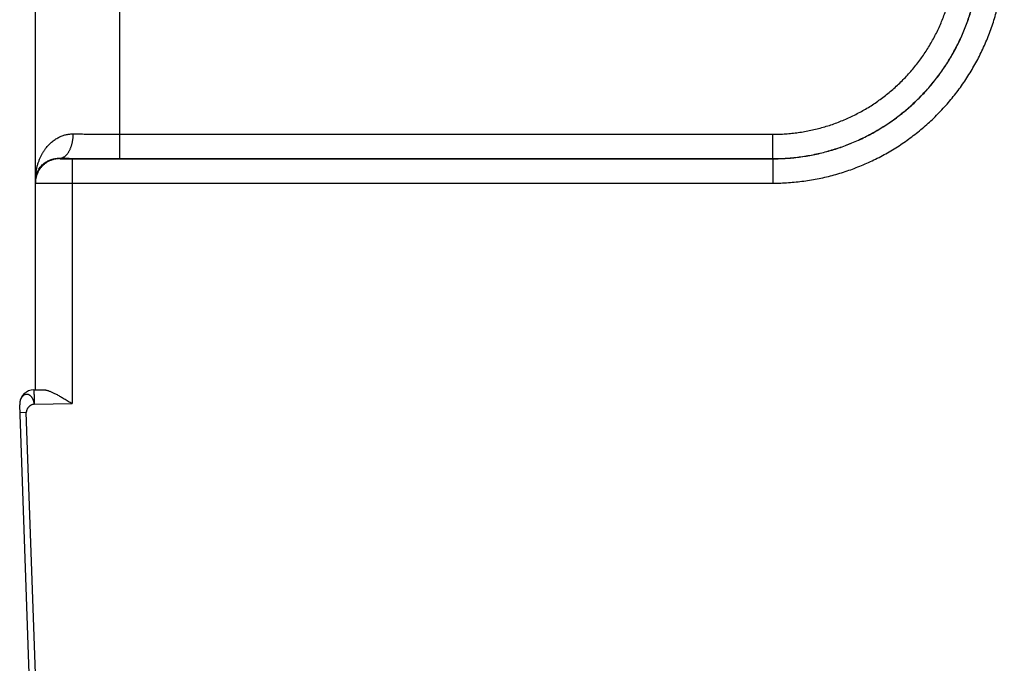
# Model space of a CAD drawing. Header units: inches. Extents: x 0 to 34, y 0 to 22.
# Tile 93 of 126: x 24.801 to 25.609, y 10.97 to 11.498. Entities that reach past the tile are written whole.
import ezdxf

# ---------------------------------------------------------------- set-up
doc = ezdxf.new("R2010")
doc.units = ezdxf.units.IN
doc.header["$LTSCALE"] = 1.87
doc.header["$MEASUREMENT"] = 0
doc.layers.get('0').update_dxf_attribs({"linetype": 'CONTINUOUS'})

msp = doc.modelspace()

# ---------------------------------------------------------------- linework, layer by layer
at = {"color": 7, "linetype": 'CONTINUOUS'}
for p, q in [((24.81354, 11.19425), (24.81354, 18.90829)), ((24.88293, 11.40401), (24.88293, 12.00449)), ((24.88293, 11.40401), (25.41906, 11.40393)), ((24.83354, 11.38428), (24.83354, 11.38394)), ((24.84363, 11.38376), (25.41897, 11.38385)), ((24.88275, 11.38402), (25.41888, 11.38393)), ((25.41897, 11.38385), (25.41888, 11.38393)), ((24.8438, 11.36376), (25.41914, 11.36385)), ((24.8438, 11.36376), (24.8438, 11.18297)), ((24.81226, 11.19423), (24.81984, 11.19436)), ((24.80864, 10.9536), (24.80066, 11.18201)), ((24.81257, 11.18242), (24.8438, 11.18297)), ((24.80605, 11.1755), (24.80089, 11.17532)), ((24.8138, 10.95378), (24.80605, 11.1755))]:
    msp.add_line(p, q, dxfattribs=at)
msp.add_arc((24.81246, 11.18242), 0.01181, 91, 174.41656, dxfattribs=at)
for points, knots in [([(25.41888, 11.38393), (25.42082, 11.38393), (25.42469, 11.384), (25.43049, 11.3843), (25.43628, 11.38479), (25.44205, 11.38548), (25.44779, 11.38637), (25.45349, 11.38746), (25.45916, 11.38873), (25.46477, 11.39021), (25.47034, 11.39187), (25.47584, 11.39372), (25.48128, 11.39576), (25.48664, 11.39798), (25.49193, 11.40038), (25.49713, 11.40296), (25.50223, 11.40572), (25.50724, 11.40865), (25.51215, 11.41175), (25.51695, 11.41501), (25.52163, 11.41844), (25.52619, 11.42203), (25.53063, 11.42576), (25.53494, 11.42965), (25.53911, 11.43368), (25.54315, 11.43785), (25.54703, 11.44216), (25.55077, 11.4466), (25.55436, 11.45116), (25.55778, 11.45584), (25.56105, 11.46064), (25.56415, 11.46554), (25.56708, 11.47055), (25.56984, 11.47566), (25.57242, 11.48086), (25.57483, 11.48614), (25.57705, 11.4915), (25.57909, 11.49694), (25.58094, 11.50244), (25.5826, 11.50801), (25.58407, 11.51362), (25.58535, 11.51929), (25.58644, 11.52499), (25.58733, 11.53073), (25.58802, 11.53649), (25.58851, 11.54228), (25.58881, 11.54808), (25.58888, 11.55195), (25.58888, 11.55389)], [0, 0, 0, 0, 0.021764, 0.043521, 0.065272, 0.08702, 0.108765, 0.130509, 0.152255, 0.174001, 0.195747, 0.217494, 0.239242, 0.260988, 0.282728, 0.304464, 0.326196, 0.347929, 0.369662, 0.391394, 0.413123, 0.43485, 0.456576, 0.478303, 0.50003, 0.521759, 0.543487, 0.565215, 0.586943, 0.608672, 0.630403, 0.652136, 0.673868, 0.695599, 0.717332, 0.73907, 0.760812, 0.782557, 0.8043, 0.826043, 0.847784, 0.869525, 0.891265, 0.913005, 0.934748, 0.956493, 0.978244, 1, 1, 1, 1]), ([(25.41897, 11.38385), (25.4209, 11.38385), (25.42477, 11.38392), (25.43057, 11.38421), (25.43636, 11.38471), (25.44212, 11.3854), (25.44786, 11.38629), (25.45356, 11.38738), (25.45922, 11.38866), (25.46484, 11.39013), (25.4704, 11.39179), (25.47591, 11.39364), (25.48134, 11.39568), (25.4867, 11.3979), (25.49198, 11.40031), (25.49718, 11.40289), (25.50229, 11.40565), (25.5073, 11.40858), (25.5122, 11.41168), (25.517, 11.41495), (25.52168, 11.41837), (25.52624, 11.42196), (25.53068, 11.4257), (25.53498, 11.42958), (25.53916, 11.43362), (25.54319, 11.43779), (25.54707, 11.4421), (25.55081, 11.44653), (25.5544, 11.4511), (25.55782, 11.45578), (25.56109, 11.46058), (25.56419, 11.46549), (25.56712, 11.4705), (25.56988, 11.4756), (25.57246, 11.4808), (25.57486, 11.48609), (25.57709, 11.49145), (25.57912, 11.49689), (25.58098, 11.50239), (25.58264, 11.50796), (25.58411, 11.51358), (25.58539, 11.51924), (25.58647, 11.52495), (25.58736, 11.53069), (25.58805, 11.53646), (25.58855, 11.54224), (25.58885, 11.54804), (25.58891, 11.55192), (25.58891, 11.55385)], [0, 0, 0, 0, 0.021747, 0.043492, 0.065235, 0.086977, 0.10872, 0.130462, 0.152203, 0.173944, 0.195686, 0.217428, 0.239167, 0.260902, 0.282634, 0.304366, 0.3261, 0.347832, 0.369561, 0.391289, 0.413018, 0.434747, 0.456475, 0.478201, 0.499927, 0.521653, 0.54338, 0.565111, 0.586844, 0.608578, 0.630311, 0.652045, 0.673783, 0.695523, 0.717263, 0.739002, 0.760744, 0.782491, 0.804241, 0.82599, 0.847739, 0.869489, 0.89124, 0.912991, 0.934742, 0.956493, 0.978246, 1, 1, 1, 1]), ([(25.41906, 11.40393), (25.4208, 11.40393), (25.4243, 11.40399), (25.42954, 11.40427), (25.43476, 11.40472), (25.43996, 11.40536), (25.44513, 11.40618), (25.45027, 11.40718), (25.45537, 11.40836), (25.46043, 11.40971), (25.46544, 11.41124), (25.47039, 11.41295), (25.47528, 11.41482), (25.4801, 11.41687), (25.48485, 11.41908), (25.48951, 11.42146), (25.49409, 11.42399), (25.49858, 11.42669), (25.50297, 11.42954), (25.50726, 11.43254), (25.51144, 11.43569), (25.51551, 11.43899), (25.51946, 11.44242), (25.52328, 11.44599), (25.52699, 11.44969), (25.53056, 11.45352), (25.53399, 11.45747), (25.53729, 11.46154), (25.54044, 11.46572), (25.54344, 11.47001), (25.54629, 11.47439), (25.54899, 11.47888), (25.55152, 11.48346), (25.5539, 11.48812), (25.55611, 11.49287), (25.55816, 11.49769), (25.56004, 11.50258), (25.56174, 11.50753), (25.56327, 11.51253), (25.56463, 11.51759), (25.56581, 11.52269), (25.5668, 11.52782), (25.56762, 11.53299), (25.56826, 11.53819), (25.56872, 11.54341), (25.56899, 11.54864), (25.56906, 11.55214), (25.56906, 11.55389)], [0, 0, 0, 0, 0.022264, 0.044519, 0.066763, 0.088997, 0.111222, 0.13344, 0.155656, 0.177873, 0.200095, 0.222322, 0.244552, 0.266782, 0.289008, 0.311228, 0.333445, 0.355661, 0.377878, 0.400093, 0.422309, 0.444524, 0.46674, 0.488955, 0.511171, 0.533387, 0.555601, 0.577815, 0.600028, 0.622242, 0.644455, 0.666668, 0.688881, 0.711095, 0.733314, 0.755539, 0.777763, 0.799984, 0.822199, 0.844409, 0.866617, 0.888827, 0.911044, 0.933271, 0.955506, 0.977749, 1, 1, 1, 1]), ([(25.41914, 11.36385), (25.42126, 11.36385), (25.42549, 11.36392), (25.43183, 11.36424), (25.43816, 11.36477), (25.44447, 11.36552), (25.45075, 11.36647), (25.45699, 11.36763), (25.46319, 11.369), (25.46934, 11.37058), (25.47543, 11.37236), (25.48146, 11.37434), (25.48743, 11.37652), (25.49331, 11.37891), (25.49912, 11.38148), (25.50483, 11.38425), (25.51045, 11.38721), (25.51596, 11.39036), (25.52137, 11.39368), (25.52666, 11.39719), (25.53183, 11.40087), (25.53688, 11.40472), (25.5418, 11.40874), (25.54657, 11.41292), (25.55121, 11.41726), (25.5557, 11.42175), (25.56004, 11.42638), (25.56421, 11.43116), (25.56823, 11.43608), (25.57208, 11.44113), (25.57576, 11.4463), (25.57927, 11.4516), (25.58259, 11.45701), (25.58574, 11.46252), (25.5887, 11.46814), (25.59146, 11.47386), (25.59404, 11.47966), (25.59642, 11.48555), (25.5986, 11.49151), (25.60059, 11.49755), (25.60237, 11.50364), (25.60394, 11.50979), (25.60531, 11.516), (25.60647, 11.52224), (25.60742, 11.52852), (25.60816, 11.53483), (25.60869, 11.54116), (25.60901, 11.5475), (25.60908, 11.55174), (25.60908, 11.55385)], [0, 0, 0, 0, 0.02128, 0.042562, 0.063843, 0.085122, 0.106397, 0.127668, 0.148939, 0.17021, 0.191486, 0.212766, 0.234046, 0.25532, 0.27659, 0.297861, 0.319134, 0.340409, 0.361682, 0.382954, 0.404227, 0.425499, 0.446772, 0.468045, 0.489318, 0.510591, 0.531865, 0.553139, 0.574413, 0.595688, 0.616963, 0.638238, 0.659514, 0.680793, 0.702072, 0.723347, 0.744621, 0.765899, 0.787183, 0.808469, 0.82975, 0.851027, 0.872303, 0.89358, 0.914861, 0.936146, 0.957433, 0.978719, 1, 1, 1, 1]), ([(24.81354, 11.36558), (24.81354, 11.36651), (24.81359, 11.36838), (24.81383, 11.37115), (24.81423, 11.37389), (24.81477, 11.37655), (24.81546, 11.37914), (24.81627, 11.38162), (24.81721, 11.38399), (24.81825, 11.38623), (24.81938, 11.38834), (24.8206, 11.39031), (24.82188, 11.39213), (24.82322, 11.39381), (24.8246, 11.39535), (24.82601, 11.39675), (24.82746, 11.39801), (24.82891, 11.39913), (24.83038, 11.40013), (24.83185, 11.401), (24.83332, 11.40176), (24.83478, 11.40241), (24.83623, 11.40295), (24.83767, 11.40339), (24.83909, 11.40374), (24.8405, 11.404), (24.8419, 11.40418), (24.84328, 11.40427), (24.84419, 11.40429), (24.84465, 11.40428)], [0, 0, 0, 0, 0.050921, 0.101537, 0.151662, 0.201116, 0.249693, 0.297183, 0.343424, 0.388313, 0.431756, 0.473715, 0.514178, 0.553129, 0.590606, 0.626661, 0.661338, 0.694707, 0.726856, 0.757857, 0.787793, 0.816757, 0.844844, 0.872134, 0.898717, 0.924689, 0.950154, 0.975219, 1, 1, 1, 1]), ([(24.83354, 11.38428), (24.83375, 11.38429), (24.83418, 11.38432), (24.83482, 11.38444), (24.83546, 11.38462), (24.83609, 11.38487), (24.83671, 11.38518), (24.83732, 11.38556), (24.83791, 11.386), (24.8385, 11.3865), (24.83906, 11.38706), (24.83961, 11.38767), (24.84013, 11.38834), (24.84064, 11.38907), (24.84112, 11.38984), (24.84157, 11.39066), (24.842, 11.39153), (24.8424, 11.39244), (24.84278, 11.39338), (24.84312, 11.39437), (24.84343, 11.39538), (24.8437, 11.39643), (24.84394, 11.3975), (24.84415, 11.3986), (24.84432, 11.39971), (24.84446, 11.40084), (24.84456, 11.40198), (24.84463, 11.40313), (24.84465, 11.40389), (24.84465, 11.40428)], [0, 0, 0, 0, 0.025862, 0.051982, 0.07854, 0.105703, 0.133618, 0.16241, 0.192183, 0.22302, 0.254979, 0.288102, 0.322409, 0.357903, 0.394575, 0.432399, 0.471337, 0.51134, 0.552351, 0.594302, 0.637118, 0.680719, 0.725015, 0.769916, 0.815324, 0.861141, 0.907262, 0.953584, 1, 1, 1, 1]), ([(24.84465, 11.40428), (24.84546, 11.40427), (24.84712, 11.40424), (24.84962, 11.40421), (24.85219, 11.40418), (24.85481, 11.40415), (24.85748, 11.40413), (24.86019, 11.4041), (24.86294, 11.40408), (24.86573, 11.40406), (24.86855, 11.40405), (24.87139, 11.40404), (24.87426, 11.40403), (24.87714, 11.40402), (24.88003, 11.40402), (24.88196, 11.40401), (24.88293, 11.40401)], [0, 0, 0, 0, 0.063897, 0.129436, 0.196498, 0.264966, 0.334722, 0.405647, 0.47762, 0.550514, 0.624201, 0.698552, 0.773438, 0.848727, 0.924291, 1, 1, 1, 1]), ([(24.88275, 11.38402), (24.88276, 11.38403), (24.88276, 11.38409), (24.88278, 11.38421), (24.88278, 11.3844), (24.88279, 11.38464), (24.8828, 11.38496), (24.88281, 11.38533), (24.88282, 11.38577), (24.88283, 11.38627), (24.88284, 11.38683), (24.88285, 11.38744), (24.88286, 11.38811), (24.88286, 11.38883), (24.88287, 11.38961), (24.88288, 11.39043), (24.88289, 11.39129), (24.88289, 11.3922), (24.8829, 11.39314), (24.8829, 11.39413), (24.88291, 11.39514), (24.88291, 11.39618), (24.88292, 11.39725), (24.88292, 11.39835), (24.88292, 11.39946), (24.88292, 11.40058), (24.88293, 11.40172), (24.88293, 11.40286), (24.88293, 11.40363), (24.88293, 11.40401)], [0, 0, 0, 0, 0.002705, 0.008683, 0.017934, 0.03043, 0.046133, 0.06499, 0.08694, 0.11191, 0.139818, 0.170572, 0.20407, 0.240201, 0.278846, 0.319877, 0.363158, 0.408546, 0.455891, 0.505036, 0.555819, 0.608071, 0.66162, 0.716289, 0.771897, 0.828259, 0.885189, 0.942499, 1, 1, 1, 1]), ([(25.41888, 11.38393), (25.41889, 11.38395), (25.41889, 11.38401), (25.4189, 11.38413), (25.41891, 11.38431), (25.41892, 11.38456), (25.41893, 11.38488), (25.41894, 11.38525), (25.41895, 11.38569), (25.41896, 11.38619), (25.41897, 11.38675), (25.41898, 11.38736), (25.41898, 11.38803), (25.41899, 11.38875), (25.419, 11.38953), (25.41901, 11.39034), (25.41901, 11.39121), (25.41902, 11.39212), (25.41903, 11.39306), (25.41903, 11.39404), (25.41904, 11.39506), (25.41904, 11.3961), (25.41904, 11.39717), (25.41905, 11.39826), (25.41905, 11.39937), (25.41905, 11.4005), (25.41905, 11.40164), (25.41906, 11.40278), (25.41906, 11.40355), (25.41906, 11.40393)], [0, 0, 0, 0, 0.002705, 0.008683, 0.017934, 0.03043, 0.046133, 0.06499, 0.08694, 0.11191, 0.139818, 0.170572, 0.20407, 0.240201, 0.278846, 0.319877, 0.363158, 0.408546, 0.455891, 0.505036, 0.555819, 0.608071, 0.66162, 0.716289, 0.771897, 0.828259, 0.885189, 0.9425, 1, 1, 1, 1]), ([(24.81354, 11.36558), (24.81354, 11.36622), (24.81361, 11.3675), (24.81391, 11.36939), (24.81441, 11.37123), (24.81509, 11.37298), (24.81593, 11.37463), (24.81692, 11.37616), (24.81801, 11.37755), (24.8192, 11.3788), (24.82046, 11.37991), (24.82177, 11.38088), (24.82311, 11.38171), (24.82447, 11.38241), (24.82583, 11.38298), (24.82718, 11.38344), (24.82851, 11.38379), (24.82981, 11.38404), (24.83108, 11.3842), (24.83232, 11.38429), (24.83314, 11.38429), (24.83354, 11.38428)], [0, 0, 0, 0, 0.063093, 0.125895, 0.188229, 0.249863, 0.310484, 0.369926, 0.427988, 0.484584, 0.539568, 0.592919, 0.644574, 0.694547, 0.742858, 0.789498, 0.834516, 0.87796, 0.919933, 0.960565, 1, 1, 1, 1]), ([(24.83354, 11.38394), (24.83315, 11.38394), (24.83237, 11.38391), (24.83121, 11.38381), (24.83006, 11.38364), (24.82892, 11.38341), (24.8278, 11.38311), (24.82669, 11.38274), (24.82561, 11.38231), (24.82456, 11.38182), (24.82353, 11.38127), (24.82254, 11.38066), (24.82159, 11.37999), (24.82067, 11.37927), (24.81981, 11.37849), (24.81898, 11.37767), (24.81821, 11.3768), (24.81749, 11.37589), (24.81682, 11.37493), (24.81621, 11.37394), (24.81566, 11.37292), (24.81516, 11.37186), (24.81473, 11.37078), (24.81437, 11.36968), (24.81407, 11.36855), (24.81383, 11.36741), (24.81366, 11.36626), (24.81356, 11.3651), (24.81354, 11.36433), (24.81354, 11.36394)], [0, 0, 0, 0, 0.037039, 0.074079, 0.111118, 0.148157, 0.185196, 0.222235, 0.259274, 0.296313, 0.333351, 0.37039, 0.407428, 0.444466, 0.481503, 0.518541, 0.555577, 0.592614, 0.62965, 0.666686, 0.703722, 0.740757, 0.777792, 0.814827, 0.851862, 0.888897, 0.925931, 0.962966, 1, 1, 1, 1]), ([(24.83354, 11.38428), (24.83451, 11.38427), (24.83648, 11.38425), (24.83947, 11.38422), (24.84253, 11.38419), (24.84566, 11.38416), (24.84885, 11.38414), (24.85209, 11.38412), (24.85538, 11.3841), (24.85871, 11.38408), (24.86209, 11.38406), (24.86549, 11.38405), (24.86891, 11.38404), (24.87236, 11.38403), (24.87582, 11.38402), (24.87928, 11.38402), (24.8816, 11.38402), (24.88275, 11.38402)], [0, 0, 0, 0, 0.05923, 0.120016, 0.182259, 0.24585, 0.310671, 0.376607, 0.443537, 0.511335, 0.579876, 0.649038, 0.718704, 0.788752, 0.859063, 0.929519, 1, 1, 1, 1]), ([(24.83354, 11.38394), (24.83354, 11.38393), (24.83358, 11.38392), (24.83364, 11.38391), (24.83376, 11.3839), (24.83392, 11.38389), (24.83413, 11.38388), (24.83439, 11.38387), (24.83468, 11.38386), (24.83502, 11.38384), (24.8354, 11.38383), (24.83582, 11.38383), (24.83627, 11.38382), (24.83676, 11.38381), (24.83728, 11.3838), (24.83783, 11.38379), (24.83841, 11.38379), (24.83901, 11.38378), (24.83963, 11.38378), (24.84028, 11.38377), (24.84093, 11.38377), (24.8416, 11.38377), (24.84227, 11.38376), (24.84295, 11.38376), (24.8434, 11.38376), (24.84363, 11.38376)], [0, 0, 0, 0, 0.002555, 0.009525, 0.021099, 0.037283, 0.058036, 0.083247, 0.112735, 0.146332, 0.183912, 0.225329, 0.270402, 0.31891, 0.370604, 0.425202, 0.482451, 0.542118, 0.603958, 0.667643, 0.732789, 0.798998, 0.865869, 0.932999, 1, 1, 1, 1]), ([(24.84363, 11.38376), (24.84363, 11.38375), (24.84364, 11.38369), (24.84365, 11.38357), (24.84366, 11.38338), (24.84367, 11.38313), (24.84368, 11.38282), (24.84368, 11.38244), (24.84369, 11.38201), (24.8437, 11.38151), (24.84371, 11.38095), (24.84372, 11.38033), (24.84373, 11.37967), (24.84374, 11.37894), (24.84374, 11.37817), (24.84375, 11.37735), (24.84376, 11.37649), (24.84376, 11.37558), (24.84377, 11.37463), (24.84378, 11.37365), (24.84378, 11.37264), (24.84378, 11.37159), (24.84379, 11.37052), (24.84379, 11.36943), (24.84379, 11.36832), (24.8438, 11.3672), (24.8438, 11.36606), (24.8438, 11.36491), (24.8438, 11.36415), (24.8438, 11.36376)], [0, 0, 0, 0, 0.002705, 0.008683, 0.017934, 0.03043, 0.046133, 0.06499, 0.08694, 0.11191, 0.139818, 0.170572, 0.20407, 0.240201, 0.278846, 0.319877, 0.363158, 0.408546, 0.455891, 0.505037, 0.555819, 0.608072, 0.661621, 0.71629, 0.771897, 0.828259, 0.885189, 0.9425, 1, 1, 1, 1]), ([(25.41897, 11.38385), (25.41897, 11.38383), (25.41898, 11.38377), (25.41899, 11.38366), (25.419, 11.38347), (25.41901, 11.38322), (25.41902, 11.38291), (25.41903, 11.38253), (25.41904, 11.38209), (25.41904, 11.38159), (25.41905, 11.38104), (25.41906, 11.38042), (25.41907, 11.37975), (25.41908, 11.37903), (25.41909, 11.37826), (25.41909, 11.37744), (25.4191, 11.37658), (25.41911, 11.37567), (25.41911, 11.37472), (25.41912, 11.37374), (25.41912, 11.37273), (25.41913, 11.37168), (25.41913, 11.37061), (25.41913, 11.36952), (25.41914, 11.36841), (25.41914, 11.36728), (25.41914, 11.36615), (25.41914, 11.365), (25.41914, 11.36424), (25.41914, 11.36385)], [0, 0, 0, 0, 0.002705, 0.008683, 0.017934, 0.03043, 0.046132, 0.064989, 0.086939, 0.111909, 0.139817, 0.17057, 0.204068, 0.240199, 0.278844, 0.319874, 0.363155, 0.408543, 0.455888, 0.505033, 0.555816, 0.608069, 0.661618, 0.716287, 0.771895, 0.828257, 0.885188, 0.942499, 1, 1, 1, 1]), ([(24.81354, 11.36394), (24.81354, 11.36393), (24.81363, 11.36394), (24.81372, 11.36391), (24.81394, 11.36391), (24.81423, 11.3639), (24.8146, 11.36389), (24.81505, 11.36388), (24.81558, 11.36388), (24.81619, 11.36387), (24.81687, 11.36386), (24.81763, 11.36385), (24.81845, 11.36384), (24.81935, 11.36384), (24.82032, 11.36383), (24.82135, 11.36382), (24.82244, 11.36382), (24.82359, 11.36381), (24.82479, 11.3638), (24.82605, 11.3638), (24.82736, 11.36379), (24.82871, 11.36379), (24.8301, 11.36378), (24.83153, 11.36378), (24.83299, 11.36378), (24.83448, 11.36377), (24.836, 11.36377), (24.83753, 11.36377), (24.83908, 11.36377), (24.84065, 11.36377), (24.84222, 11.36376), (24.84327, 11.36376), (24.8438, 11.36376)], [0, 0, 0, 0, 0.001408, 0.00554, 0.012402, 0.021978, 0.034237, 0.049147, 0.066671, 0.086757, 0.109341, 0.134353, 0.161727, 0.191397, 0.2233, 0.25736, 0.293468, 0.331504, 0.371372, 0.412973, 0.456182, 0.500859, 0.546883, 0.594147, 0.642513, 0.69182, 0.741925, 0.792709, 0.844052, 0.895811, 0.947842, 1, 1, 1, 1]), ([(24.81257, 11.18242), (24.81256, 11.1826), (24.81253, 11.18298), (24.81246, 11.18355), (24.81236, 11.18414), (24.81222, 11.18472), (24.81205, 11.1853), (24.81186, 11.18586), (24.81164, 11.1864), (24.8114, 11.18691), (24.81113, 11.18739), (24.81084, 11.18784), (24.81052, 11.18826), (24.81018, 11.18866), (24.80982, 11.18903), (24.80944, 11.18937), (24.80904, 11.18966), (24.80864, 11.18991), (24.80824, 11.19011), (24.80784, 11.19028), (24.80743, 11.1904), (24.807, 11.19047), (24.80656, 11.1905), (24.80612, 11.19049), (24.80568, 11.19044), (24.80525, 11.19035), (24.80483, 11.19021), (24.80442, 11.19003), (24.80403, 11.1898), (24.80365, 11.18954), (24.80328, 11.18924), (24.80293, 11.1889), (24.8026, 11.18852), (24.8023, 11.18812), (24.80201, 11.18769), (24.80175, 11.18723), (24.80152, 11.18673), (24.80131, 11.18621), (24.80112, 11.18566), (24.80096, 11.18508), (24.80085, 11.18455), (24.80079, 11.18421), (24.80077, 11.18406)], [0, 0, 0, 0, 0.02708, 0.055356, 0.084438, 0.11393, 0.143436, 0.172569, 0.20105, 0.228725, 0.255521, 0.281673, 0.307522, 0.333248, 0.358661, 0.383541, 0.40764, 0.43069, 0.452513, 0.473493, 0.494313, 0.515508, 0.537058, 0.558756, 0.580448, 0.602056, 0.623518, 0.64503, 0.666955, 0.689646, 0.713103, 0.737073, 0.761369, 0.786029, 0.811157, 0.836989, 0.863675, 0.891313, 0.919808, 0.948991, 0.978738, 1, 1, 1, 1]), ([(24.81226, 11.19423), (24.81227, 11.19423), (24.81226, 11.19418), (24.81228, 11.19412), (24.81228, 11.19398), (24.81229, 11.19381), (24.8123, 11.19359), (24.81231, 11.19332), (24.81233, 11.193), (24.81234, 11.19264), (24.81235, 11.19223), (24.81236, 11.19178), (24.81238, 11.19129), (24.81239, 11.19076), (24.81241, 11.1902), (24.81242, 11.1896), (24.81244, 11.18897), (24.81245, 11.18832), (24.81247, 11.18764), (24.81248, 11.18693), (24.8125, 11.18621), (24.81251, 11.18547), (24.81253, 11.18472), (24.81254, 11.18396), (24.81255, 11.18319), (24.81256, 11.18268), (24.81257, 11.18242)], [0, 0, 0, 0, 0.002207, 0.008623, 0.019272, 0.034125, 0.053118, 0.076159, 0.103157, 0.133995, 0.168546, 0.206658, 0.248166, 0.292895, 0.340652, 0.391235, 0.444425, 0.499995, 0.557706, 0.617312, 0.678557, 0.741179, 0.804909, 0.869474, 0.934597, 1, 1, 1, 1]), ([(24.81984, 11.19436), (24.82005, 11.19437), (24.82048, 11.19435), (24.82115, 11.19429), (24.82188, 11.19416), (24.82266, 11.19398), (24.82351, 11.19375), (24.82442, 11.19345), (24.82539, 11.19308), (24.82644, 11.19266), (24.82755, 11.19216), (24.82874, 11.1916), (24.82999, 11.19097), (24.83132, 11.19028), (24.8327, 11.18953), (24.83416, 11.18872), (24.83567, 11.18785), (24.83723, 11.18693), (24.83883, 11.18598), (24.84047, 11.18499), (24.84213, 11.18398), (24.84324, 11.18331), (24.8438, 11.18297)], [0, 0, 0, 0, 0.02313, 0.048321, 0.075782, 0.105762, 0.138509, 0.174187, 0.213031, 0.255186, 0.300784, 0.349807, 0.402228, 0.458046, 0.517146, 0.57938, 0.644645, 0.712511, 0.78243, 0.853966, 0.926673, 1, 1, 1, 1]), ([(24.80066, 11.18272), (24.80066, 11.18269), (24.80065, 11.18245), (24.80065, 11.18222), (24.80066, 11.18201)], [0, 0, 0, 0, 0.120788, 1, 1, 1, 1]), ([(24.8007, 11.18342), (24.80069, 11.18337), (24.80068, 11.18321), (24.80067, 11.18306), (24.80067, 11.18296)], [0, 0, 0, 0, 0.350438, 1, 1, 1, 1]), ([(24.80077, 11.18406), (24.80076, 11.184), (24.80075, 11.18389), (24.80073, 11.18379), (24.80073, 11.18374)], [0, 0, 0, 0, 0.559187, 1, 1, 1, 1]), ([(24.81257, 11.18242), (24.81236, 11.18241), (24.81195, 11.18237), (24.81134, 11.18223), (24.81073, 11.18202), (24.81015, 11.18175), (24.80958, 11.18142), (24.80903, 11.18104), (24.80852, 11.18061), (24.80803, 11.18014), (24.80759, 11.17963), (24.8072, 11.1791), (24.80685, 11.17853), (24.80656, 11.17795), (24.80632, 11.17735), (24.80616, 11.17673), (24.80606, 11.17612), (24.80605, 11.1757), (24.80605, 11.1755)], [0, 0, 0, 0, 0.059541, 0.119939, 0.18136, 0.24382, 0.307218, 0.371372, 0.436038, 0.500938, 0.565779, 0.630273, 0.694158, 0.757217, 0.819306, 0.880382, 0.940529, 1, 1, 1, 1])]:
    msp.add_open_spline(points, degree=3, knots=knots, dxfattribs=at)
for points in [[(24.80067, 11.18296), (24.80066, 11.18288), (24.80066, 11.1828), (24.80066, 11.18272)], [(24.80073, 11.18374), (24.80072, 11.18363), (24.80071, 11.18353), (24.8007, 11.18342)]]:
    msp.add_open_spline(points, degree=3, dxfattribs=at)

doc.saveas('drawing.dxf')
